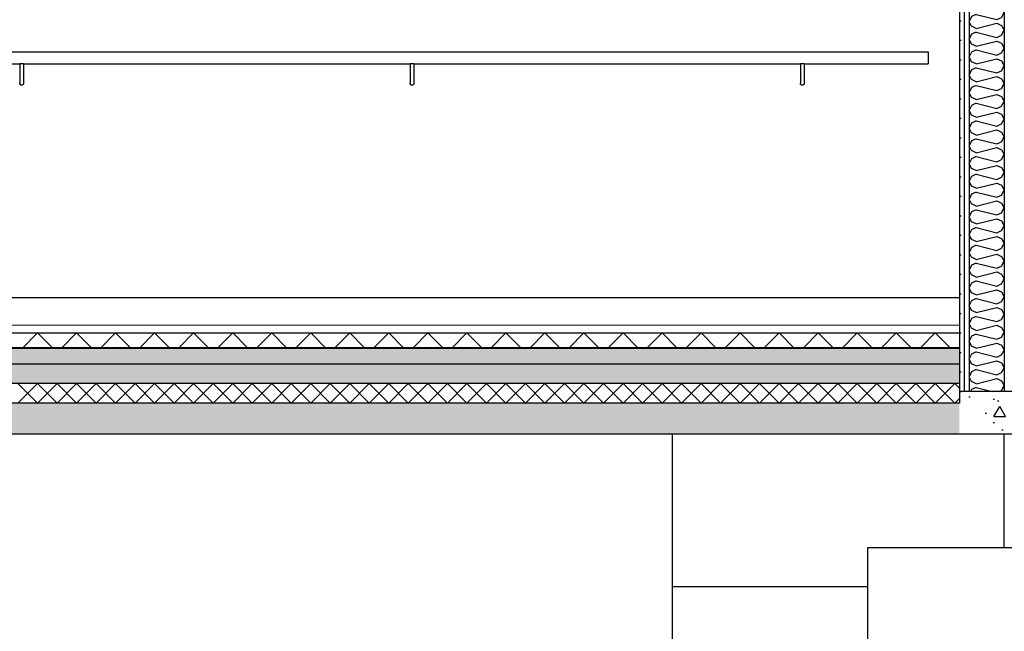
# Model space of a CAD drawing. Header units: millimetres. Extents: x -82116 to -57126, y -2070 to 13065.
# Tile 26 of 74: x -71346 to -68823, y 3035 to 4603. Entities that reach past the tile are written whole.
import ezdxf

# ---------------------------------------------------------------- set-up
doc = ezdxf.new("R2010")
doc.units = ezdxf.units.MM
doc.header["$LTSCALE"] = 0.5
doc.header["$MEASUREMENT"] = 0
doc.linetypes.add('PLINE', pattern=[0])
for name, color, linetype in [('216- Direkte fundamentering', 7, 'Continuous'), ('242- Ikke-bærende innervegger', 7, 'Continuous'), ('242- Ikke-bærende innervegger (Skravur)', 7, 'Continuous'), ('252- Gulv på grunn_ bunnplate', 7, 'Continuous'), ('252- Gulv på grunn_ bunnplate (Skravur)', 7, 'Continuous'), ('253- Oppforet gulv_ påstøp (Skravur)(Nye konstruksjoner)', 7, 'Continuous'), ('253- Oppforet gulv_ påstøp(Nye konstruksjoner)', 7, 'Continuous'), ('27-- Fast inventar(Nye konstruksjoner)', 7, 'Continuous'), ('287- Andre rekkverk_ håndlister og fendere(Nye konstruksjoner)', 7, 'Continuous')]:
    doc.layers.add(name, color=color, linetype=linetype)
doc.layers.add('255- Gulvoverflate(Nye konstruksjoner)', color=7, linetype='Continuous', lineweight=0)
pattern_1 = [(0, (0, 0), (0, 311.7692), [30, -150]), (0, (90, 155.9), (0, 311.7692), [30, -150]), (60, (0, 0), (-270, 155.8846), [30, -150]), (60, (180, 0), (-270, 155.8846), [30, -150]), (120, (30, 0), (270, 155.8846), [30, -150]), (120, (210, 0), (270, 155.8846), [30, -150]), (0, (0, 30), (0, 60.000002), [0, -60, 0, -90.000004]), (45, (30, 30), (-42.42641, 42.42641), [0, -45, 0, -75.000003])]
pattern_2 = [(270, (0, 0), (86.60254, 0), [0, -50]), (270, (43.3, -25), (86.60254, 0), [0, -50])]

# ---------------------------------------------------------------- blocks, each defined once
blk = doc.blocks.new('*X9')
at = {"layer": '252- Gulv på grunn_ bunnplate (Skravur)', "linetype": 'PLINE'}
for p, q in [((-71350, 3620), (-71300, 3670)), ((-71300, 3620), (-71350, 3670)), ((-71300, 3620), (-71250, 3670)), ((-71250, 3620), (-71300, 3670)), ((-71250, 3620), (-71200, 3670)), ((-71200, 3620), (-71250, 3670)), ((-71200, 3620), (-71150, 3670)), ((-71150, 3620), (-71200, 3670)), ((-71150, 3620), (-71100, 3670)), ((-71100, 3620), (-71150, 3670)), ((-71100, 3620), (-71050, 3670)), ((-71050, 3620), (-71100, 3670)), ((-71050, 3620), (-71000, 3670)), ((-71000, 3620), (-71050, 3670)), ((-71000, 3620), (-70950, 3670)), ((-70950, 3620), (-71000, 3670)), ((-70950, 3620), (-70900, 3670)), ((-70900, 3620), (-70950, 3670)), ((-70900, 3620), (-70850, 3670)), ((-70850, 3620), (-70900, 3670)), ((-70850, 3620), (-70800, 3670)), ((-70800, 3620), (-70850, 3670)), ((-70800, 3620), (-70750, 3670)), ((-70750, 3620), (-70800, 3670)), ((-70750, 3620), (-70700, 3670)), ((-70700, 3620), (-70750, 3670)), ((-70700, 3620), (-70650, 3670)), ((-70650, 3620), (-70700, 3670)), ((-70650, 3620), (-70600, 3670)), ((-70600, 3620), (-70650, 3670)), ((-70600, 3620), (-70550, 3670)), ((-70550, 3620), (-70600, 3670)), ((-70550, 3620), (-70500, 3670)), ((-70500, 3620), (-70550, 3670)), ((-70500, 3620), (-70450, 3670)), ((-70450, 3620), (-70500, 3670)), ((-70450, 3620), (-70400, 3670)), ((-70400, 3620), (-70450, 3670)), ((-70400, 3620), (-70350, 3670)), ((-70350, 3620), (-70400, 3670)), ((-70350, 3620), (-70300, 3670)), ((-70300, 3620), (-70350, 3670)), ((-70300, 3620), (-70250, 3670)), ((-70250, 3620), (-70300, 3670)), ((-70250, 3620), (-70200, 3670)), ((-70200, 3620), (-70250, 3670)), ((-70200, 3620), (-70150, 3670)), ((-70150, 3620), (-70200, 3670)), ((-70150, 3620), (-70100, 3670)), ((-70100, 3620), (-70150, 3670)), ((-70100, 3620), (-70050, 3670)), ((-70050, 3620), (-70100, 3670)), ((-70050, 3620), (-70000, 3670)), ((-70000, 3620), (-70050, 3670)), ((-70000, 3620), (-69950, 3670)), ((-69950, 3620), (-70000, 3670)), ((-69950, 3620), (-69900, 3670)), ((-69900, 3620), (-69950, 3670)), ((-69900, 3620), (-69850, 3670)), ((-69850, 3620), (-69900, 3670)), ((-69850, 3620), (-69800, 3670)), ((-69800, 3620), (-69850, 3670)), ((-69800, 3620), (-69750, 3670)), ((-69750, 3620), (-69800, 3670)), ((-69750, 3620), (-69700, 3670)), ((-69700, 3620), (-69750, 3670)), ((-69700, 3620), (-69650, 3670)), ((-69650, 3620), (-69700, 3670)), ((-69650, 3620), (-69600, 3670)), ((-69600, 3620), (-69650, 3670)), ((-69600, 3620), (-69550, 3670)), ((-69550, 3620), (-69600, 3670)), ((-69550, 3620), (-69500, 3670)), ((-69500, 3620), (-69550, 3670)), ((-69500, 3620), (-69450, 3670)), ((-69450, 3620), (-69500, 3670)), ((-69450, 3620), (-69400, 3670)), ((-69400, 3620), (-69450, 3670)), ((-69400, 3620), (-69350, 3670)), ((-69350, 3620), (-69400, 3670)), ((-69350, 3620), (-69300, 3670)), ((-69300, 3620), (-69350, 3670)), ((-69300, 3620), (-69250, 3670)), ((-69250, 3620), (-69300, 3670)), ((-69250, 3620), (-69200, 3670)), ((-69200, 3620), (-69250, 3670)), ((-69200, 3620), (-69150, 3670)), ((-69150, 3620), (-69200, 3670)), ((-69150, 3620), (-69100, 3670)), ((-69100, 3620), (-69150, 3670)), ((-69100, 3620), (-69050, 3670)), ((-69050, 3620), (-69100, 3670)), ((-69050, 3620), (-69000, 3670)), ((-69000, 3620), (-69050, 3670)), ((-69000, 3620), (-68950, 3670)), ((-68950, 3620), (-69000, 3670)), ((-68938.2, 3658.2), (-68950, 3670)), ((-68950, 3620), (-68938.2, 3631.8))]:
    blk.add_line(p, q, dxfattribs=at)
blk = doc.blocks.new('*X35')
at = {"layer": '253- Oppforet gulv_ påstøp (Skravur)(Nye konstruksjoner)', "linetype": 'PLINE'}
for p, q in [((-71338, 3762), (-71300, 3800)), ((-71262, 3762), (-71300, 3800)), ((-71238, 3762), (-71200, 3800)), ((-71162, 3762), (-71200, 3800)), ((-71138, 3762), (-71100, 3800)), ((-71062, 3762), (-71100, 3800)), ((-71038, 3762), (-71000, 3800)), ((-70962, 3762), (-71000, 3800)), ((-70938, 3762), (-70900, 3800)), ((-70862, 3762), (-70900, 3800)), ((-70838, 3762), (-70800, 3800)), ((-70762, 3762), (-70800, 3800)), ((-70738, 3762), (-70700, 3800)), ((-70662, 3762), (-70700, 3800)), ((-70638, 3762), (-70600, 3800)), ((-70562, 3762), (-70600, 3800)), ((-70538, 3762), (-70500, 3800)), ((-70462, 3762), (-70500, 3800)), ((-70438, 3762), (-70400, 3800)), ((-70362, 3762), (-70400, 3800)), ((-70338, 3762), (-70300, 3800)), ((-70262, 3762), (-70300, 3800)), ((-70238, 3762), (-70200, 3800)), ((-70162, 3762), (-70200, 3800)), ((-70138, 3762), (-70100, 3800)), ((-70062, 3762), (-70100, 3800)), ((-70038, 3762), (-70000, 3800)), ((-69962, 3762), (-70000, 3800)), ((-69938, 3762), (-69900, 3800)), ((-69862, 3762), (-69900, 3800)), ((-69838, 3762), (-69800, 3800)), ((-69762, 3762), (-69800, 3800)), ((-69738, 3762), (-69700, 3800)), ((-69662, 3762), (-69700, 3800)), ((-69638, 3762), (-69600, 3800)), ((-69562, 3762), (-69600, 3800)), ((-69538, 3762), (-69500, 3800)), ((-69462, 3762), (-69500, 3800)), ((-69438, 3762), (-69400, 3800)), ((-69362, 3762), (-69400, 3800)), ((-69338, 3762), (-69300, 3800)), ((-69262, 3762), (-69300, 3800)), ((-69238, 3762), (-69200, 3800)), ((-69162, 3762), (-69200, 3800)), ((-69138, 3762), (-69100, 3800)), ((-69062, 3762), (-69100, 3800)), ((-69038, 3762), (-69000, 3800)), ((-68962, 3762), (-69000, 3800))]:
    blk.add_line(p, q, dxfattribs=at)
blk = doc.blocks.new('*X36')
at = {"layer": '242- Ikke-bærende innervegger (Skravur)', "linetype": 'PLINE'}
for p, q in [((-68907.3, 6067.6), (-68913.2, 6055.1)), ((-68907.3, 6042.7), (-68913.2, 6055.1)), ((-68901.9, 6070), (-68907.3, 6067.6)), ((-68882.6, 6070), (-68842.3, 6059.9)), ((-68842.3, 6059.9), (-68830.1, 6065.5)), ((-68830.1, 6065.5), (-68827.6, 6070)), ((-68895.1, 6037.2), (-68907.3, 6042.7)), ((-68895.1, 6037.2), (-68842.3, 6050.4)), ((-68842.3, 6050.4), (-68830.1, 6044.8)), ((-68830.1, 6044.8), (-68823.2, 6032.4)), ((-68830.1, 6019.9), (-68823.2, 6032.4)), ((-68907.3, 6022), (-68913.2, 6009.6)), ((-68907.3, 5997.2), (-68913.2, 6009.6)), ((-68895.1, 6027.6), (-68907.3, 6022)), ((-68895.1, 6027.6), (-68842.3, 6014.4)), ((-68895.1, 5991.6), (-68842.3, 6004.8)), ((-68842.3, 6014.4), (-68830.1, 6019.9)), ((-68842.3, 6004.8), (-68830.1, 5999.3)), ((-68895.1, 5991.6), (-68907.3, 5997.2)), ((-68895.1, 5982.1), (-68907.3, 5976.5)), ((-68895.1, 5982.1), (-68842.3, 5968.9)), ((-68830.1, 5999.3), (-68823.2, 5986.9)), ((-68830.1, 5974.4), (-68823.2, 5986.9)), ((-68907.3, 5976.5), (-68913.2, 5964.1)), ((-68907.3, 5951.7), (-68913.2, 5964.1)), ((-68895.1, 5946.1), (-68842.3, 5959.3)), ((-68842.3, 5968.9), (-68830.1, 5974.4)), ((-68842.3, 5959.3), (-68830.1, 5953.8)), ((-68830.1, 5953.8), (-68823.2, 5941.3)), ((-68907.3, 5931), (-68913.2, 5918.6)), ((-68895.1, 5946.1), (-68907.3, 5951.7)), ((-68895.1, 5936.5), (-68907.3, 5931)), ((-68895.1, 5936.5), (-68842.3, 5923.3)), ((-68842.3, 5923.3), (-68830.1, 5928.9)), ((-68830.1, 5928.9), (-68823.2, 5941.3)), ((-68907.3, 5906.1), (-68913.2, 5918.6)), ((-68895.1, 5900.6), (-68907.3, 5906.1)), ((-68895.1, 5900.6), (-68842.3, 5913.8)), ((-68842.3, 5913.8), (-68830.1, 5908.2)), ((-68830.1, 5908.2), (-68823.2, 5895.8)), ((-68907.3, 5885.5), (-68913.2, 5873)), ((-68895.1, 5891), (-68907.3, 5885.5)), ((-68895.1, 5891), (-68842.3, 5877.8)), ((-68842.3, 5877.8), (-68830.1, 5883.4)), ((-68830.1, 5883.4), (-68823.2, 5895.8)), ((-68907.3, 5860.6), (-68913.2, 5873)), ((-68895.1, 5855.1), (-68907.3, 5860.6)), ((-68895.1, 5855.1), (-68842.3, 5868.3)), ((-68842.3, 5868.3), (-68830.1, 5862.7)), ((-68830.1, 5862.7), (-68823.2, 5850.3)), ((-68907.3, 5839.9), (-68913.2, 5827.5)), ((-68907.3, 5815.1), (-68913.2, 5827.5)), ((-68895.1, 5845.5), (-68907.3, 5839.9)), ((-68895.1, 5845.5), (-68842.3, 5832.3)), ((-68842.3, 5832.3), (-68830.1, 5837.8)), ((-68830.1, 5837.8), (-68823.2, 5850.3)), ((-68895.1, 5809.5), (-68907.3, 5815.1)), ((-68895.1, 5809.5), (-68842.3, 5822.7)), ((-68842.3, 5822.7), (-68830.1, 5817.2)), ((-68830.1, 5817.2), (-68823.2, 5804.7)), ((-68830.1, 5792.3), (-68823.2, 5804.7)), ((-68907.3, 5794.4), (-68913.2, 5782)), ((-68907.3, 5769.5), (-68913.2, 5782)), ((-68895.1, 5800), (-68907.3, 5794.4)), ((-68895.1, 5800), (-68842.3, 5786.8)), ((-68895.1, 5764), (-68842.3, 5777.2)), ((-68842.3, 5786.8), (-68830.1, 5792.3)), ((-68842.3, 5777.2), (-68830.1, 5771.6)), ((-68895.1, 5764), (-68907.3, 5769.5)), ((-68895.1, 5754.4), (-68907.3, 5748.9)), ((-68895.1, 5754.4), (-68842.3, 5741.2)), ((-68830.1, 5771.6), (-68823.2, 5759.2)), ((-68830.1, 5746.8), (-68823.2, 5759.2)), ((-68907.3, 5748.9), (-68913.2, 5736.5)), ((-68907.3, 5724), (-68913.2, 5736.5)), ((-68895.1, 5718.5), (-68842.3, 5731.7)), ((-68842.3, 5741.2), (-68830.1, 5746.8)), ((-68842.3, 5731.7), (-68830.1, 5726.1)), ((-68830.1, 5726.1), (-68823.2, 5713.7)), ((-68907.3, 5703.4), (-68913.2, 5690.9)), ((-68895.1, 5718.5), (-68907.3, 5724)), ((-68895.1, 5708.9), (-68907.3, 5703.4)), ((-68895.1, 5708.9), (-68842.3, 5695.7)), ((-68842.3, 5695.7), (-68830.1, 5701.3)), ((-68830.1, 5701.3), (-68823.2, 5713.7)), ((-68907.3, 5678.5), (-68913.2, 5690.9)), ((-68895.1, 5672.9), (-68907.3, 5678.5)), ((-68895.1, 5672.9), (-68842.3, 5686.1)), ((-68842.3, 5686.1), (-68830.1, 5680.6)), ((-68830.1, 5680.6), (-68823.2, 5668.2)), ((-68907.3, 5657.8), (-68913.2, 5645.4)), ((-68895.1, 5663.4), (-68907.3, 5657.8)), ((-68895.1, 5663.4), (-68842.3, 5650.2)), ((-68842.3, 5650.2), (-68830.1, 5655.7)), ((-68830.1, 5655.7), (-68823.2, 5668.2)), ((-68907.3, 5633), (-68913.2, 5645.4)), ((-68895.1, 5627.4), (-68907.3, 5633)), ((-68895.1, 5627.4), (-68842.3, 5640.6)), ((-68842.3, 5640.6), (-68830.1, 5635.1)), ((-68830.1, 5635.1), (-68823.2, 5622.6)), ((-68907.3, 5612.3), (-68913.2, 5599.9)), ((-68895.1, 5617.8), (-68907.3, 5612.3)), ((-68895.1, 5617.8), (-68842.3, 5604.7)), ((-68842.3, 5604.7), (-68830.1, 5610.2)), ((-68830.1, 5610.2), (-68823.2, 5622.6)), ((-68907.3, 5587.4), (-68913.2, 5599.9)), ((-68895.1, 5581.9), (-68907.3, 5587.4)), ((-68895.1, 5581.9), (-68842.3, 5595.1)), ((-68842.3, 5595.1), (-68830.1, 5589.5)), ((-68830.1, 5589.5), (-68823.2, 5577.1)), ((-68830.1, 5564.7), (-68823.2, 5577.1)), ((-68907.3, 5566.8), (-68913.2, 5554.3)), ((-68907.3, 5541.9), (-68913.2, 5554.3)), ((-68895.1, 5572.3), (-68907.3, 5566.8)), ((-68895.1, 5572.3), (-68842.3, 5559.1)), ((-68895.1, 5536.4), (-68842.3, 5549.6)), ((-68842.3, 5559.1), (-68830.1, 5564.7)), ((-68842.3, 5549.6), (-68830.1, 5544)), ((-68895.1, 5536.4), (-68907.3, 5541.9)), ((-68895.1, 5526.8), (-68907.3, 5521.2)), ((-68895.1, 5526.8), (-68842.3, 5513.6)), ((-68830.1, 5544), (-68823.2, 5531.6)), ((-68830.1, 5519.1), (-68823.2, 5531.6)), ((-68907.3, 5521.2), (-68913.2, 5508.8)), ((-68907.3, 5496.4), (-68913.2, 5508.8)), ((-68895.1, 5490.8), (-68842.3, 5504)), ((-68842.3, 5513.6), (-68830.1, 5519.1)), ((-68842.3, 5504), (-68830.1, 5498.5)), ((-68907.3, 5475.7), (-68913.2, 5463.3)), ((-68895.1, 5490.8), (-68907.3, 5496.4)), ((-68895.1, 5481.3), (-68907.3, 5475.7)), ((-68895.1, 5481.3), (-68842.3, 5468.1)), ((-68830.1, 5498.5), (-68823.2, 5486)), ((-68830.1, 5473.6), (-68823.2, 5486)), ((-68907.3, 5450.9), (-68913.2, 5463.3)), ((-68895.1, 5445.3), (-68907.3, 5450.9)), ((-68895.1, 5445.3), (-68842.3, 5458.5)), ((-68842.3, 5468.1), (-68830.1, 5473.6)), ((-68842.3, 5458.5), (-68830.1, 5453)), ((-68830.1, 5453), (-68823.2, 5440.5)), ((-68907.3, 5430.2), (-68913.2, 5417.8)), ((-68895.1, 5435.7), (-68907.3, 5430.2)), ((-68895.1, 5435.7), (-68842.3, 5422.5)), ((-68842.3, 5422.5), (-68830.1, 5428.1)), ((-68830.1, 5428.1), (-68823.2, 5440.5)), ((-68907.3, 5405.3), (-68913.2, 5417.8)), ((-68895.1, 5399.8), (-68907.3, 5405.3)), ((-68895.1, 5399.8), (-68842.3, 5413)), ((-68842.3, 5413), (-68830.1, 5407.4)), ((-68830.1, 5407.4), (-68823.2, 5395)), ((-68907.3, 5384.7), (-68913.2, 5372.2)), ((-68895.1, 5390.2), (-68907.3, 5384.7)), ((-68895.1, 5390.2), (-68842.3, 5377)), ((-68842.3, 5377), (-68830.1, 5382.6)), ((-68830.1, 5382.6), (-68823.2, 5395)), ((-68907.3, 5359.8), (-68913.2, 5372.2)), ((-68895.1, 5354.3), (-68907.3, 5359.8)), ((-68895.1, 5354.3), (-68842.3, 5367.4)), ((-68842.3, 5367.4), (-68830.1, 5361.9)), ((-68830.1, 5361.9), (-68823.2, 5349.5)), ((-68830.1, 5337), (-68823.2, 5349.5)), ((-68907.3, 5339.1), (-68913.2, 5326.7)), ((-68907.3, 5314.3), (-68913.2, 5326.7)), ((-68895.1, 5344.7), (-68907.3, 5339.1)), ((-68895.1, 5344.7), (-68842.3, 5331.5)), ((-68842.3, 5331.5), (-68830.1, 5337)), ((-68895.1, 5308.7), (-68907.3, 5314.3)), ((-68895.1, 5299.2), (-68907.3, 5293.6)), ((-68895.1, 5308.7), (-68842.3, 5321.9)), ((-68895.1, 5299.2), (-68842.3, 5286)), ((-68842.3, 5321.9), (-68830.1, 5316.4)), ((-68830.1, 5316.4), (-68823.2, 5303.9)), ((-68830.1, 5291.5), (-68823.2, 5303.9)), ((-68907.3, 5293.6), (-68913.2, 5281.2)), ((-68907.3, 5268.7), (-68913.2, 5281.2)), ((-68895.1, 5263.2), (-68842.3, 5276.4)), ((-68842.3, 5286), (-68830.1, 5291.5)), ((-68842.3, 5276.4), (-68830.1, 5270.8)), ((-68907.3, 5248.1), (-68913.2, 5235.6)), ((-68895.1, 5263.2), (-68907.3, 5268.7)), ((-68895.1, 5253.6), (-68907.3, 5248.1)), ((-68895.1, 5253.6), (-68842.3, 5240.4)), ((-68830.1, 5270.8), (-68823.2, 5258.4)), ((-68830.1, 5246), (-68823.2, 5258.4)), ((-68907.3, 5223.2), (-68913.2, 5235.6)), ((-68895.1, 5217.7), (-68907.3, 5223.2)), ((-68895.1, 5217.7), (-68842.3, 5230.9)), ((-68842.3, 5240.4), (-68830.1, 5246)), ((-68842.3, 5230.9), (-68830.1, 5225.3)), ((-68830.1, 5225.3), (-68823.2, 5212.9)), ((-68907.3, 5202.6), (-68913.2, 5190.1)), ((-68895.1, 5208.1), (-68907.3, 5202.6)), ((-68895.1, 5208.1), (-68842.3, 5194.9)), ((-68842.3, 5194.9), (-68830.1, 5200.5)), ((-68830.1, 5200.5), (-68823.2, 5212.9)), ((-68907.3, 5177.7), (-68913.2, 5190.1)), ((-68895.1, 5172.1), (-68907.3, 5177.7)), ((-68895.1, 5172.1), (-68842.3, 5185.3)), ((-68842.3, 5185.3), (-68830.1, 5179.8)), ((-68830.1, 5179.8), (-68823.2, 5167.4)), ((-68907.3, 5157), (-68913.2, 5144.6)), ((-68895.1, 5162.6), (-68907.3, 5157)), ((-68895.1, 5162.6), (-68842.3, 5149.4)), ((-68842.3, 5149.4), (-68830.1, 5154.9)), ((-68830.1, 5154.9), (-68823.2, 5167.4)), ((-68907.3, 5132.2), (-68913.2, 5144.6)), ((-68895.1, 5126.6), (-68907.3, 5132.2)), ((-68895.1, 5126.6), (-68842.3, 5139.8)), ((-68842.3, 5139.8), (-68830.1, 5134.3)), ((-68830.1, 5134.3), (-68823.2, 5121.8)), ((-68830.1, 5109.4), (-68823.2, 5121.8)), ((-68907.3, 5111.5), (-68913.2, 5099.1)), ((-68907.3, 5086.6), (-68913.2, 5099.1)), ((-68895.1, 5117), (-68907.3, 5111.5)), ((-68895.1, 5117), (-68842.3, 5103.8)), ((-68842.3, 5103.8), (-68830.1, 5109.4)), ((-68895.1, 5081.1), (-68907.3, 5086.6)), ((-68895.1, 5071.5), (-68907.3, 5066)), ((-68895.1, 5081.1), (-68842.3, 5094.3)), ((-68895.1, 5071.5), (-68842.3, 5058.3)), ((-68842.3, 5094.3), (-68830.1, 5088.7)), ((-68830.1, 5088.7), (-68823.2, 5076.3)), ((-68830.1, 5063.9), (-68823.2, 5076.3)), ((-68907.3, 5066), (-68913.2, 5053.5)), ((-68907.3, 5041.1), (-68913.2, 5053.5)), ((-68895.1, 5035.6), (-68842.3, 5048.8)), ((-68842.3, 5058.3), (-68830.1, 5063.9)), ((-68842.3, 5048.8), (-68830.1, 5043.2)), ((-68907.3, 5020.4), (-68913.2, 5008)), ((-68895.1, 5035.6), (-68907.3, 5041.1)), ((-68895.1, 5026), (-68907.3, 5020.4)), ((-68895.1, 5026), (-68842.3, 5012.8)), ((-68830.1, 5043.2), (-68823.2, 5030.8)), ((-68830.1, 5018.3), (-68823.2, 5030.8)), ((-68907.3, 4995.6), (-68913.2, 5008)), ((-68895.1, 4990), (-68907.3, 4995.6)), ((-68895.1, 4990), (-68842.3, 5003.2)), ((-68842.3, 5012.8), (-68830.1, 5018.3)), ((-68842.3, 5003.2), (-68830.1, 4997.7)), ((-68830.1, 4997.7), (-68823.2, 4985.2)), ((-68907.3, 4974.9), (-68913.2, 4962.5)), ((-68895.1, 4980.5), (-68907.3, 4974.9)), ((-68895.1, 4980.5), (-68842.3, 4967.3)), ((-68842.3, 4967.3), (-68830.1, 4972.8)), ((-68830.1, 4972.8), (-68823.2, 4985.2)), ((-68907.3, 4950.1), (-68913.2, 4962.5)), ((-68895.1, 4944.5), (-68907.3, 4950.1)), ((-68895.1, 4944.5), (-68842.3, 4957.7)), ((-68842.3, 4957.7), (-68830.1, 4952.2)), ((-68830.1, 4952.2), (-68823.2, 4939.7)), ((-68907.3, 4929.4), (-68913.2, 4917)), ((-68895.1, 4934.9), (-68907.3, 4929.4)), ((-68895.1, 4934.9), (-68842.3, 4921.7)), ((-68842.3, 4921.7), (-68830.1, 4927.3)), ((-68830.1, 4927.3), (-68823.2, 4939.7)), ((-68907.3, 4904.5), (-68913.2, 4917)), ((-68895.1, 4899), (-68907.3, 4904.5)), ((-68895.1, 4899), (-68842.3, 4912.2)), ((-68842.3, 4912.2), (-68830.1, 4906.6)), ((-68830.1, 4906.6), (-68823.2, 4894.2)), ((-68830.1, 4881.8), (-68823.2, 4894.2)), ((-68907.3, 4883.9), (-68913.2, 4871.4)), ((-68907.3, 4859), (-68913.2, 4871.4)), ((-68895.1, 4889.4), (-68907.3, 4883.9)), ((-68895.1, 4889.4), (-68842.3, 4876.2)), ((-68842.3, 4876.2), (-68830.1, 4881.8)), ((-68895.1, 4853.4), (-68907.3, 4859)), ((-68895.1, 4843.9), (-68907.3, 4838.3)), ((-68895.1, 4853.4), (-68842.3, 4866.6)), ((-68895.1, 4843.9), (-68842.3, 4830.7)), ((-68842.3, 4866.6), (-68830.1, 4861.1)), ((-68830.1, 4861.1), (-68823.2, 4848.7)), ((-68830.1, 4836.2), (-68823.2, 4848.7)), ((-68907.3, 4838.3), (-68913.2, 4825.9)), ((-68907.3, 4813.5), (-68913.2, 4825.9)), ((-68895.1, 4807.9), (-68842.3, 4821.1)), ((-68842.3, 4830.7), (-68830.1, 4836.2)), ((-68842.3, 4821.1), (-68830.1, 4815.6)), ((-68907.3, 4792.8), (-68913.2, 4780.4)), ((-68895.1, 4807.9), (-68907.3, 4813.5)), ((-68895.1, 4798.4), (-68907.3, 4792.8)), ((-68895.1, 4798.4), (-68842.3, 4785.2)), ((-68830.1, 4815.6), (-68823.2, 4803.1)), ((-68830.1, 4790.7), (-68823.2, 4803.1)), ((-68907.3, 4767.9), (-68913.2, 4780.4)), ((-68895.1, 4762.4), (-68907.3, 4767.9)), ((-68895.1, 4762.4), (-68842.3, 4775.6)), ((-68842.3, 4785.2), (-68830.1, 4790.7)), ((-68842.3, 4775.6), (-68830.1, 4770)), ((-68830.1, 4770), (-68823.2, 4757.6)), ((-68907.3, 4747.3), (-68913.2, 4734.8)), ((-68895.1, 4752.8), (-68907.3, 4747.3)), ((-68895.1, 4752.8), (-68842.3, 4739.6)), ((-68842.3, 4739.6), (-68830.1, 4745.2)), ((-68830.1, 4745.2), (-68823.2, 4757.6)), ((-68907.3, 4722.4), (-68913.2, 4734.8)), ((-68895.1, 4716.9), (-68907.3, 4722.4)), ((-68895.1, 4716.9), (-68842.3, 4730.1)), ((-68842.3, 4730.1), (-68830.1, 4724.5)), ((-68830.1, 4724.5), (-68823.2, 4712.1)), ((-68907.3, 4701.8), (-68913.2, 4689.3)), ((-68895.1, 4707.3), (-68907.3, 4701.8)), ((-68895.1, 4707.3), (-68842.3, 4694.1)), ((-68842.3, 4694.1), (-68830.1, 4699.7)), ((-68830.1, 4699.7), (-68823.2, 4712.1)), ((-68907.3, 4676.9), (-68913.2, 4689.3)), ((-68895.1, 4671.3), (-68907.3, 4676.9)), ((-68895.1, 4671.3), (-68842.3, 4684.5)), ((-68842.3, 4684.5), (-68830.1, 4679)), ((-68830.1, 4679), (-68823.2, 4666.6)), ((-68907.3, 4656.2), (-68913.2, 4643.8)), ((-68907.3, 4631.4), (-68913.2, 4643.8)), ((-68895.1, 4661.8), (-68907.3, 4656.2)), ((-68895.1, 4661.8), (-68842.3, 4648.6)), ((-68842.3, 4648.6), (-68830.1, 4654.1)), ((-68830.1, 4654.1), (-68823.2, 4666.6)), ((-68895.1, 4625.8), (-68907.3, 4631.4)), ((-68895.1, 4616.2), (-68907.3, 4610.7)), ((-68895.1, 4625.8), (-68842.3, 4639)), ((-68895.1, 4616.2), (-68842.3, 4603)), ((-68842.3, 4639), (-68830.1, 4633.5)), ((-68830.1, 4633.5), (-68823.2, 4621)), ((-68830.1, 4608.6), (-68823.2, 4621)), ((-68907.3, 4610.7), (-68913.2, 4598.3)), ((-68907.3, 4585.8), (-68913.2, 4598.3)), ((-68895.1, 4580.3), (-68842.3, 4593.5)), ((-68842.3, 4603), (-68830.1, 4608.6)), ((-68842.3, 4593.5), (-68830.1, 4587.9)), ((-68895.1, 4580.3), (-68907.3, 4585.8)), ((-68895.1, 4570.7), (-68907.3, 4565.2)), ((-68895.1, 4570.7), (-68842.3, 4557.5)), ((-68830.1, 4587.9), (-68823.2, 4575.5)), ((-68830.1, 4563.1), (-68823.2, 4575.5)), ((-68907.3, 4565.2), (-68913.2, 4552.7)), ((-68907.3, 4540.3), (-68913.2, 4552.7)), ((-68895.1, 4534.8), (-68842.3, 4548)), ((-68842.3, 4557.5), (-68830.1, 4563.1)), ((-68842.3, 4548), (-68830.1, 4542.4)), ((-68830.1, 4542.4), (-68823.2, 4530)), ((-68907.3, 4519.6), (-68913.2, 4507.2)), ((-68895.1, 4534.8), (-68907.3, 4540.3)), ((-68895.1, 4525.2), (-68907.3, 4519.6)), ((-68895.1, 4525.2), (-68842.3, 4512)), ((-68842.3, 4512), (-68830.1, 4517.5)), ((-68830.1, 4517.5), (-68823.2, 4530)), ((-68907.3, 4494.8), (-68913.2, 4507.2)), ((-68895.1, 4489.2), (-68907.3, 4494.8)), ((-68895.1, 4489.2), (-68842.3, 4502.4)), ((-68842.3, 4502.4), (-68830.1, 4496.9)), ((-68830.1, 4496.9), (-68823.2, 4484.4)), ((-68907.3, 4474.1), (-68913.2, 4461.7)), ((-68895.1, 4479.7), (-68907.3, 4474.1)), ((-68895.1, 4479.7), (-68842.3, 4466.5)), ((-68842.3, 4466.5), (-68830.1, 4472)), ((-68830.1, 4472), (-68823.2, 4484.4)), ((-68907.3, 4449.3), (-68913.2, 4461.7)), ((-68895.1, 4443.7), (-68907.3, 4449.3)), ((-68895.1, 4443.7), (-68842.3, 4456.9)), ((-68842.3, 4456.9), (-68830.1, 4451.4)), ((-68830.1, 4451.4), (-68823.2, 4438.9)), ((-68907.3, 4428.6), (-68913.2, 4416.2)), ((-68907.3, 4403.7), (-68913.2, 4416.2)), ((-68895.1, 4434.1), (-68907.3, 4428.6)), ((-68895.1, 4434.1), (-68842.3, 4420.9)), ((-68842.3, 4420.9), (-68830.1, 4426.5)), ((-68830.1, 4426.5), (-68823.2, 4438.9)), ((-68895.1, 4398.2), (-68907.3, 4403.7)), ((-68895.1, 4398.2), (-68842.3, 4411.4)), ((-68842.3, 4411.4), (-68830.1, 4405.8)), ((-68830.1, 4405.8), (-68823.2, 4393.4)), ((-68830.1, 4381), (-68823.2, 4393.4)), ((-68907.3, 4383.1), (-68913.2, 4370.6)), ((-68907.3, 4358.2), (-68913.2, 4370.6)), ((-68895.1, 4388.6), (-68907.3, 4383.1)), ((-68895.1, 4388.6), (-68842.3, 4375.4)), ((-68895.1, 4352.6), (-68842.3, 4365.8)), ((-68842.3, 4375.4), (-68830.1, 4381)), ((-68842.3, 4365.8), (-68830.1, 4360.3)), ((-68895.1, 4352.6), (-68907.3, 4358.2)), ((-68895.1, 4343.1), (-68907.3, 4337.5)), ((-68895.1, 4343.1), (-68842.3, 4329.9)), ((-68830.1, 4360.3), (-68823.2, 4347.9)), ((-68830.1, 4335.4), (-68823.2, 4347.9)), ((-68907.3, 4337.5), (-68913.2, 4325.1)), ((-68907.3, 4312.7), (-68913.2, 4325.1)), ((-68895.1, 4307.1), (-68842.3, 4320.3)), ((-68842.3, 4329.9), (-68830.1, 4335.4)), ((-68842.3, 4320.3), (-68830.1, 4314.8)), ((-68830.1, 4314.8), (-68823.2, 4302.3)), ((-68907.3, 4292), (-68913.2, 4279.6)), ((-68895.1, 4307.1), (-68907.3, 4312.7)), ((-68895.1, 4297.6), (-68907.3, 4292)), ((-68895.1, 4297.6), (-68842.3, 4284.4)), ((-68842.3, 4284.4), (-68830.1, 4289.9)), ((-68830.1, 4289.9), (-68823.2, 4302.3)), ((-68907.3, 4267.1), (-68913.2, 4279.6)), ((-68895.1, 4261.6), (-68907.3, 4267.1)), ((-68895.1, 4261.6), (-68842.3, 4274.8)), ((-68842.3, 4274.8), (-68830.1, 4269.2)), ((-68830.1, 4269.2), (-68823.2, 4256.8)), ((-68907.3, 4246.5), (-68913.2, 4234)), ((-68895.1, 4252), (-68907.3, 4246.5)), ((-68895.1, 4252), (-68842.3, 4238.8)), ((-68842.3, 4238.8), (-68830.1, 4244.4)), ((-68830.1, 4244.4), (-68823.2, 4256.8)), ((-68907.3, 4221.6), (-68913.2, 4234)), ((-68895.1, 4216.1), (-68907.3, 4221.6)), ((-68895.1, 4216.1), (-68842.3, 4229.3)), ((-68842.3, 4229.3), (-68830.1, 4223.7)), ((-68830.1, 4223.7), (-68823.2, 4211.3)), ((-68907.3, 4201), (-68913.2, 4188.5)), ((-68907.3, 4176.1), (-68913.2, 4188.5)), ((-68895.1, 4206.5), (-68907.3, 4201)), ((-68895.1, 4206.5), (-68842.3, 4193.3)), ((-68842.3, 4193.3), (-68830.1, 4198.9)), ((-68830.1, 4198.9), (-68823.2, 4211.3)), ((-68895.1, 4170.5), (-68907.3, 4176.1)), ((-68895.1, 4170.5), (-68842.3, 4183.7)), ((-68842.3, 4183.7), (-68830.1, 4178.2)), ((-68830.1, 4178.2), (-68823.2, 4165.8)), ((-68830.1, 4153.3), (-68823.2, 4165.8)), ((-68907.3, 4155.4), (-68913.2, 4143)), ((-68907.3, 4130.6), (-68913.2, 4143)), ((-68895.1, 4161), (-68907.3, 4155.4)), ((-68895.1, 4161), (-68842.3, 4147.8)), ((-68895.1, 4125), (-68842.3, 4138.2)), ((-68842.3, 4147.8), (-68830.1, 4153.3)), ((-68842.3, 4138.2), (-68830.1, 4132.7)), ((-68895.1, 4125), (-68907.3, 4130.6)), ((-68895.1, 4115.4), (-68907.3, 4109.9)), ((-68895.1, 4115.4), (-68842.3, 4102.2)), ((-68830.1, 4132.7), (-68823.2, 4120.2)), ((-68830.1, 4107.8), (-68823.2, 4120.2)), ((-68907.3, 4109.9), (-68913.2, 4097.5)), ((-68907.3, 4085), (-68913.2, 4097.5)), ((-68895.1, 4079.5), (-68842.3, 4092.7)), ((-68842.3, 4102.2), (-68830.1, 4107.8)), ((-68842.3, 4092.7), (-68830.1, 4087.1)), ((-68830.1, 4087.1), (-68823.2, 4074.7)), ((-68907.3, 4064.4), (-68913.2, 4051.9)), ((-68895.1, 4079.5), (-68907.3, 4085)), ((-68895.1, 4069.9), (-68907.3, 4064.4)), ((-68895.1, 4069.9), (-68842.3, 4056.7)), ((-68842.3, 4056.7), (-68830.1, 4062.3)), ((-68830.1, 4062.3), (-68823.2, 4074.7)), ((-68907.3, 4039.5), (-68913.2, 4051.9)), ((-68895.1, 4034), (-68907.3, 4039.5)), ((-68895.1, 4034), (-68842.3, 4047.2)), ((-68842.3, 4047.2), (-68830.1, 4041.6)), ((-68830.1, 4041.6), (-68823.2, 4029.2)), ((-68907.3, 4018.8), (-68913.2, 4006.4)), ((-68895.1, 4024.4), (-68907.3, 4018.8)), ((-68895.1, 4024.4), (-68842.3, 4011.2)), ((-68842.3, 4011.2), (-68830.1, 4016.7)), ((-68830.1, 4016.7), (-68823.2, 4029.2)), ((-68907.3, 3994), (-68913.2, 4006.4)), ((-68895.1, 3988.4), (-68907.3, 3994)), ((-68895.1, 3988.4), (-68842.3, 4001.6)), ((-68842.3, 4001.6), (-68830.1, 3996.1)), ((-68830.1, 3996.1), (-68823.2, 3983.6)), ((-68907.3, 3973.3), (-68913.2, 3960.9)), ((-68907.3, 3948.4), (-68913.2, 3960.9)), ((-68895.1, 3978.9), (-68907.3, 3973.3)), ((-68895.1, 3978.9), (-68842.3, 3965.7)), ((-68842.3, 3965.7), (-68830.1, 3971.2)), ((-68830.1, 3971.2), (-68823.2, 3983.6)), ((-68895.1, 3942.9), (-68907.3, 3948.4)), ((-68895.1, 3942.9), (-68842.3, 3956.1)), ((-68842.3, 3956.1), (-68830.1, 3950.6)), ((-68830.1, 3950.6), (-68823.2, 3938.1)), ((-68830.1, 3925.7), (-68823.2, 3938.1)), ((-68907.3, 3927.8), (-68913.2, 3915.4)), ((-68907.3, 3902.9), (-68913.2, 3915.4)), ((-68895.1, 3933.3), (-68907.3, 3927.8)), ((-68895.1, 3933.3), (-68842.3, 3920.1)), ((-68895.1, 3897.4), (-68842.3, 3910.6)), ((-68842.3, 3920.1), (-68830.1, 3925.7)), ((-68842.3, 3910.6), (-68830.1, 3905)), ((-68895.1, 3897.4), (-68907.3, 3902.9)), ((-68895.1, 3887.8), (-68907.3, 3882.3)), ((-68895.1, 3887.8), (-68842.3, 3874.6)), ((-68830.1, 3905), (-68823.2, 3892.6)), ((-68830.1, 3880.2), (-68823.2, 3892.6)), ((-68907.3, 3882.3), (-68913.2, 3869.8)), ((-68907.3, 3857.4), (-68913.2, 3869.8)), ((-68895.1, 3851.8), (-68842.3, 3865)), ((-68842.3, 3874.6), (-68830.1, 3880.2)), ((-68842.3, 3865), (-68830.1, 3859.5)), ((-68830.1, 3859.5), (-68823.2, 3847.1)), ((-68907.3, 3836.7), (-68913.2, 3824.3)), ((-68895.1, 3851.8), (-68907.3, 3857.4)), ((-68895.1, 3842.3), (-68907.3, 3836.7)), ((-68895.1, 3842.3), (-68842.3, 3829.1)), ((-68842.3, 3829.1), (-68830.1, 3834.6)), ((-68830.1, 3834.6), (-68823.2, 3847.1)), ((-68907.3, 3811.9), (-68913.2, 3824.3)), ((-68895.1, 3806.3), (-68907.3, 3811.9)), ((-68895.1, 3806.3), (-68842.3, 3819.5)), ((-68842.3, 3819.5), (-68830.1, 3814)), ((-68830.1, 3814), (-68823.2, 3801.5)), ((-68907.3, 3791.2), (-68913.2, 3778.8)), ((-68895.1, 3796.8), (-68907.3, 3791.2)), ((-68895.1, 3796.8), (-68842.3, 3783.6)), ((-68842.3, 3783.6), (-68830.1, 3789.1)), ((-68830.1, 3789.1), (-68823.2, 3801.5)), ((-68907.3, 3766.3), (-68913.2, 3778.8)), ((-68895.1, 3760.8), (-68907.3, 3766.3)), ((-68895.1, 3760.8), (-68842.3, 3774)), ((-68842.3, 3774), (-68830.1, 3768.4)), ((-68830.1, 3768.4), (-68823.2, 3756)), ((-68907.3, 3745.7), (-68913.2, 3733.2)), ((-68895.1, 3751.2), (-68907.3, 3745.7)), ((-68895.1, 3751.2), (-68842.3, 3738)), ((-68842.3, 3738), (-68830.1, 3743.6)), ((-68830.1, 3743.6), (-68823.2, 3756)), ((-68907.3, 3720.8), (-68913.2, 3733.2)), ((-68895.1, 3715.3), (-68907.3, 3720.8)), ((-68895.1, 3715.3), (-68842.3, 3728.5)), ((-68842.3, 3728.5), (-68830.1, 3722.9)), ((-68830.1, 3722.9), (-68823.2, 3710.5)), ((-68830.1, 3698), (-68823.2, 3710.5)), ((-68907.3, 3700.2), (-68913.2, 3687.7)), ((-68907.3, 3675.3), (-68913.2, 3687.7)), ((-68895.1, 3705.7), (-68907.3, 3700.2)), ((-68895.1, 3705.7), (-68842.3, 3692.5)), ((-68895.1, 3669.7), (-68842.3, 3682.9)), ((-68842.3, 3692.5), (-68830.1, 3698)), ((-68842.3, 3682.9), (-68830.1, 3677.4)), ((-68895.1, 3669.7), (-68907.3, 3675.3)), ((-68895.1, 3660.2), (-68907.3, 3654.6)), ((-68895.1, 3660.2), (-68854.4, 3650)), ((-68830.1, 3677.4), (-68823.2, 3665)), ((-68830.1, 3652.5), (-68823.2, 3665)), ((-68907.3, 3654.6), (-68909.5, 3650)), ((-68835.6, 3650), (-68830.1, 3652.5))]:
    blk.add_line(p, q, dxfattribs=at)

msp = doc.modelspace()

# ---------------------------------------------------------------- hatches: boundary and pattern name
at = {"layer": '242- Ikke-bærende innervegger (Skravur)', "linetype": 'Continuous'}
h = msp.add_hatch(dxfattribs=at)
h.set_pattern_fill('Gips', color=256, style=0, pattern_type=2)
h.set_pattern_definition(pattern_2)
h.paths.add_polyline_path([(-68938.2, 3650), (-68925.7, 3650), (-68925.7, 6070), (-68938.2, 6070)])
h = msp.add_hatch(dxfattribs=at)
h.set_pattern_fill('Gips', color=256, style=0, pattern_type=2)
h.set_pattern_definition(pattern_2)
h.paths.add_polyline_path([(-68913.2, 6070), (-68925.7, 6070), (-68925.7, 3650), (-68913.2, 3650)])
at = {"layer": '252- Gulv på grunn_ bunnplate (Skravur)', "linetype": 'Continuous'}
h = msp.add_hatch(dxfattribs=at)
h.set_pattern_fill('Betong_strukturell', color=256, style=0, pattern_type=2)
h.set_pattern_definition(pattern_1)
h.paths.add_polyline_path([(-77673.2, 3720), (-77673.2, 3670), (-68938.2, 3670), (-68938.2, 3720)])
h = msp.add_hatch(dxfattribs=at)
h.set_pattern_fill('Betong_strukturell', color=256, style=0, pattern_type=2)
h.set_pattern_definition(pattern_1)
h.paths.add_polyline_path([(-68568.2, 3650), (-68938.2, 3650), (-68938.2, 3540), (-68568.2, 3540)])
h = msp.add_hatch(dxfattribs=at)
h.set_pattern_fill('Betong_strukturell', color=256, style=0, pattern_type=2)
h.set_pattern_definition(pattern_1)
h.paths.add_polyline_path([(-77588.2, 3540), (-68938.2, 3540), (-68938.2, 3620), (-77588.2, 3620)])
at = {"layer": '253- Oppforet gulv_ påstøp (Skravur)(Nye konstruksjoner)', "linetype": 'Continuous'}
h = msp.add_hatch(dxfattribs=at)
h.set_pattern_fill('Linjer_200_mm', color=256, style=0, pattern_type=2)
h.set_pattern_definition([(0, (0, 0), (0, 200), [])])
h.paths.add_polyline_path([(-77653.7, 3800), (-68938.2, 3800), (-68938.2, 3820), (-77653.7, 3820)])
msp.add_hatch(color=256, dxfattribs=at).paths.add_polyline_path([(-68938.2, 3762), (-77653.7, 3762), (-77653.7, 3760), (-68938.2, 3760)])
h = msp.add_hatch(dxfattribs=at)
h.set_pattern_fill('Betong_lett', color=256, style=0, pattern_type=2)
h.set_pattern_definition([(0, (0, 0), (0, 389.7114), [24.375, -200.625]), (0, (112.5, 194.86), (0, 389.7114), [24.375, -200.625]), (60, (0, 0), (-337.5, 194.8557), [24.375, -200.625]), (60, (225, 0), (-337.5, 194.8557), [24.375, -200.625]), (120, (24.37, 0), (337.5, 194.8557), [24.375, -200.625]), (120, (249.38, 0), (337.5, 194.8557), [24.375, -200.625]), (0, (0, 37.5), (0, 75), [0, -75, 0, -112.5]), (45, (37.5, 37.5), (-53.03301, 53.03301), [0, -56.25, 0, -93.75])])
h.paths.add_polyline_path([(-77653.7, 3760), (-77653.7, 3720), (-68938.2, 3720), (-68938.2, 3760)])

# ---------------------------------------------------------------- linework, layer by layer
at = {"layer": '216- Direkte fundamentering', "linetype": 'PLINE'}
for p, q in [((-69673.2, 3150), (-69673.2, 3540)), ((-68823.2, 3250), (-68823.2, 3540)), ((-69173.2, 3250), (-68173.2, 3250)), ((-69173.2, 2950), (-69173.2, 3250)), ((-69673.2, 2850), (-69673.2, 3150)), ((-69673.2, 3150), (-69173.2, 3150))]:
    msp.add_line(p, q, dxfattribs=at)
at = {"layer": '242- Ikke-bærende innervegger', "linetype": 'PLINE'}
for p, q in [((-68938.2, 6070), (-68938.2, 3820)), ((-68925.7, 6070), (-68925.7, 3650)), ((-68913.2, 6070), (-68913.2, 3650)), ((-68823.2, 6070), (-68823.2, 3650))]:
    msp.add_line(p, q, dxfattribs=at)
at = {"layer": '242- Ikke-bærende innervegger', "linetype": 'PLINE', "flags": 128}
msp.add_lwpolyline([(-68938.2, 3820), (-68938.2, 3800), (-68938.2, 3762)], dxfattribs=at)
at = {"layer": '252- Gulv på grunn_ bunnplate', "linetype": 'PLINE'}
for p, q in [((-68938.2, 3720), (-77653.7, 3720)), ((-68938.2, 3720), (-68938.2, 3670)), ((-68938.2, 3670), (-77588.2, 3670)), ((-68938.2, 3670), (-68938.2, 3650)), ((-68938.2, 3650), (-68938.2, 3620)), ((-68773.2, 3650), (-68823.2, 3650)), ((-68938.2, 3620), (-77588.2, 3620)), ((-68938.2, 3540), (-77588.2, 3540)), ((-68568.2, 3540), (-68938.2, 3540))]:
    msp.add_line(p, q, dxfattribs=at)
at = {"layer": '252- Gulv på grunn_ bunnplate', "linetype": 'PLINE', "flags": 128}
msp.add_lwpolyline([(-68823.2, 3650), (-68913.2, 3650), (-68925.7, 3650), (-68938.2, 3650)], dxfattribs=at)
at = {"layer": '253- Oppforet gulv_ påstøp(Nye konstruksjoner)', "linetype": 'PLINE'}
for p, q in [((-68938.2, 3762), (-77653.7, 3762)), ((-68938.2, 3760), (-77653.7, 3760))]:
    msp.add_line(p, q, dxfattribs=at)
at = {"layer": '253- Oppforet gulv_ påstøp(Nye konstruksjoner)', "linetype": 'PLINE', "flags": 128}
msp.add_lwpolyline([(-68938.2, 3762), (-68938.2, 3760), (-68938.2, 3720)], dxfattribs=at)
at = {"layer": '255- Gulvoverflate(Nye konstruksjoner)', "linetype": 'PLINE'}
for p, q in [((-68938.2, 3820), (-77605.7, 3820)), ((-68938.2, 3800), (-77653.7, 3800))]:
    msp.add_line(p, q, dxfattribs=at)
at = {"layer": '27-- Fast inventar(Nye konstruksjoner)', "linetype": 'PLINE'}
msp.add_line((-68938.2, 3890), (-77605.7, 3890), dxfattribs=at)
at = {"layer": '287- Andre rekkverk_ håndlister og fendere(Nye konstruksjoner)', "linetype": 'PLINE'}
for p, q in [((-77605.7, 4520), (-69018.2, 4520)), ((-69018.2, 4520), (-69018.2, 4519.8)), ((-69018.2, 4519.8), (-69018.2, 4519.1)), ((-69018.2, 4519.1), (-69018.2, 4518)), ((-69018.2, 4518), (-69018.2, 4516.5)), ((-69018.2, 4516.5), (-69018.2, 4514.6)), ((-69018.2, 4514.6), (-69018.2, 4512.5)), ((-69018.2, 4512.5), (-69018.2, 4510.1)), ((-69018.2, 4510.1), (-69018.2, 4507.6)), ((-69018.2, 4507.6), (-69018.2, 4505)), ((-69018.2, 4505), (-69018.2, 4502.4)), ((-69018.2, 4502.4), (-69018.2, 4499.9)), ((-69018.2, 4499.9), (-69018.2, 4497.5)), ((-69018.2, 4497.5), (-69018.2, 4495.4)), ((-69018.2, 4495.4), (-69018.2, 4493.5)), ((-69018.2, 4493.5), (-69018.2, 4492)), ((-69018.2, 4492), (-69018.2, 4490.9)), ((-69018.2, 4490.9), (-69018.2, 4490.2)), ((-69018.2, 4490.2), (-69018.2, 4490)), ((-72335.7, 4490), (-71345.7, 4490)), ((-71345.6, 4490), (-71345.7, 4490)), ((-71345.7, 4490), (-71345.7, 4470)), ((-71345.7, 4470), (-71345.7, 4464.8)), ((-71345.4, 4490), (-71345.6, 4490)), ((-71345, 4490), (-71345.4, 4490)), ((-71344.5, 4490), (-71345, 4490)), ((-71343.9, 4490), (-71344.5, 4490)), ((-71343.2, 4490), (-71343.9, 4490)), ((-71342.4, 4490), (-71343.2, 4490)), ((-71341.5, 4490), (-71342.4, 4490)), ((-71340.7, 4490), (-71341.5, 4490)), ((-71339.8, 4490), (-71340.7, 4490)), ((-71338.9, 4490), (-71339.8, 4490)), ((-71338.2, 4490), (-71338.9, 4490)), ((-71337.4, 4490), (-71338.2, 4490)), ((-71336.8, 4490), (-71337.4, 4490)), ((-71336.3, 4490), (-71336.8, 4490)), ((-71336, 4490), (-71336.3, 4490)), ((-71335.7, 4490), (-71336, 4490)), ((-71335.7, 4490), (-71335.7, 4490)), ((-71335.7, 4490), (-71335.7, 4470)), ((-71335.7, 4490), (-70345.7, 4490)), ((-71335.7, 4470), (-71335.7, 4464.8)), ((-70345.6, 4490), (-70345.7, 4490)), ((-70345.7, 4490), (-70345.7, 4470)), ((-70345.7, 4470), (-70345.7, 4464.8)), ((-70345.4, 4490), (-70345.6, 4490)), ((-70345, 4490), (-70345.4, 4490)), ((-70344.5, 4490), (-70345, 4490)), ((-70343.9, 4490), (-70344.5, 4490)), ((-70343.2, 4490), (-70343.9, 4490)), ((-70342.4, 4490), (-70343.2, 4490)), ((-70341.5, 4490), (-70342.4, 4490)), ((-70340.7, 4490), (-70341.5, 4490)), ((-70339.8, 4490), (-70340.7, 4490)), ((-70338.9, 4490), (-70339.8, 4490)), ((-70338.2, 4490), (-70338.9, 4490)), ((-70337.4, 4490), (-70338.2, 4490)), ((-70336.8, 4490), (-70337.4, 4490)), ((-70336.3, 4490), (-70336.8, 4490)), ((-70336, 4490), (-70336.3, 4490)), ((-70335.7, 4490), (-70336, 4490)), ((-70335.7, 4490), (-70335.7, 4490)), ((-70335.7, 4490), (-70335.7, 4470)), ((-70335.7, 4490), (-69345.7, 4490)), ((-70335.7, 4470), (-70335.7, 4464.8)), ((-69345.6, 4490), (-69345.7, 4490)), ((-69345.7, 4490), (-69345.7, 4470)), ((-69345.7, 4470), (-69345.7, 4464.8)), ((-69345.4, 4490), (-69345.6, 4490)), ((-69345, 4490), (-69345.4, 4490)), ((-69344.5, 4490), (-69345, 4490)), ((-69343.9, 4490), (-69344.5, 4490)), ((-69343.2, 4490), (-69343.9, 4490)), ((-69342.4, 4490), (-69343.2, 4490)), ((-69341.5, 4490), (-69342.4, 4490)), ((-69340.7, 4490), (-69341.5, 4490)), ((-69339.8, 4490), (-69340.7, 4490)), ((-69338.9, 4490), (-69339.8, 4490)), ((-69338.2, 4490), (-69338.9, 4490)), ((-69337.4, 4490), (-69338.2, 4490)), ((-69336.8, 4490), (-69337.4, 4490)), ((-69336.3, 4490), (-69336.8, 4490)), ((-69336, 4490), (-69336.3, 4490)), ((-69335.7, 4490), (-69336, 4490)), ((-69335.7, 4490), (-69335.7, 4490)), ((-69335.7, 4490), (-69335.7, 4470)), ((-69335.7, 4490), (-69018.2, 4490)), ((-69335.7, 4470), (-69335.7, 4464.8)), ((-71345.7, 4464.8), (-71345.7, 4459.7)), ((-71345.7, 4459.7), (-71345.7, 4455)), ((-71345.7, 4455), (-71345.7, 4450.7)), ((-71345.7, 4450.7), (-71345.7, 4447)), ((-71345.7, 4447), (-71345.7, 4444)), ((-71345.7, 4444), (-71345.7, 4441.8)), ((-71345.7, 4441.8), (-71345.7, 4440.5)), ((-71345.7, 4440.5), (-71345.7, 4440)), ((-71345.6, 4439.1), (-71345.7, 4440)), ((-71335.7, 4464.8), (-71335.7, 4459.7)), ((-71335.7, 4459.7), (-71335.7, 4455)), ((-71335.7, 4455), (-71335.7, 4450.7)), ((-71335.7, 4450.7), (-71335.7, 4447)), ((-71335.7, 4447), (-71335.7, 4444)), ((-71335.7, 4444), (-71335.7, 4441.8)), ((-71335.7, 4441.8), (-71335.7, 4440.5)), ((-71335.7, 4440.5), (-71335.7, 4440)), ((-71335.7, 4440), (-71335.7, 4439.1)), ((-70345.7, 4464.8), (-70345.7, 4459.7)), ((-70345.7, 4459.7), (-70345.7, 4455)), ((-70345.7, 4455), (-70345.7, 4450.7)), ((-70345.7, 4450.7), (-70345.7, 4447)), ((-70345.7, 4447), (-70345.7, 4444)), ((-70345.7, 4444), (-70345.7, 4441.8)), ((-70345.7, 4441.8), (-70345.7, 4440.5)), ((-70345.7, 4440.5), (-70345.7, 4440)), ((-70345.6, 4439.1), (-70345.7, 4440)), ((-70335.7, 4464.8), (-70335.7, 4459.7)), ((-70335.7, 4459.7), (-70335.7, 4455)), ((-70335.7, 4455), (-70335.7, 4450.7)), ((-70335.7, 4450.7), (-70335.7, 4447)), ((-70335.7, 4447), (-70335.7, 4444)), ((-70335.7, 4444), (-70335.7, 4441.8)), ((-70335.7, 4441.8), (-70335.7, 4440.5)), ((-70335.7, 4440.5), (-70335.7, 4440)), ((-70335.7, 4440), (-70335.7, 4439.1)), ((-69345.7, 4464.8), (-69345.7, 4459.7)), ((-69345.7, 4459.7), (-69345.7, 4455)), ((-69345.7, 4455), (-69345.7, 4450.7)), ((-69345.7, 4450.7), (-69345.7, 4447)), ((-69345.7, 4447), (-69345.7, 4444)), ((-69345.7, 4444), (-69345.7, 4441.8)), ((-69345.7, 4441.8), (-69345.7, 4440.5)), ((-69345.7, 4440.5), (-69345.7, 4440)), ((-69345.6, 4439.1), (-69345.7, 4440)), ((-69335.7, 4464.8), (-69335.7, 4459.7)), ((-69335.7, 4459.7), (-69335.7, 4455)), ((-69335.7, 4455), (-69335.7, 4450.7)), ((-69335.7, 4450.7), (-69335.7, 4447)), ((-69335.7, 4447), (-69335.7, 4444)), ((-69335.7, 4444), (-69335.7, 4441.8)), ((-69335.7, 4441.8), (-69335.7, 4440.5)), ((-69335.7, 4440.5), (-69335.7, 4440)), ((-69335.7, 4440), (-69335.7, 4439.1)), ((-71345.4, 4438.3), (-71345.6, 4439.1)), ((-71345, 4437.5), (-71345.4, 4438.3)), ((-71344.5, 4436.8), (-71345, 4437.5)), ((-71343.9, 4436.2), (-71344.5, 4436.8)), ((-71343.2, 4435.7), (-71343.9, 4436.2)), ((-71342.4, 4435.3), (-71343.2, 4435.7)), ((-71341.5, 4435.1), (-71342.4, 4435.3)), ((-71340.7, 4435), (-71341.5, 4435.1)), ((-71339.8, 4435.1), (-71340.7, 4435)), ((-71338.9, 4435.3), (-71339.8, 4435.1)), ((-71338.2, 4435.7), (-71338.9, 4435.3)), ((-71337.4, 4436.2), (-71338.2, 4435.7)), ((-71336.8, 4436.8), (-71337.4, 4436.2)), ((-71336.3, 4437.5), (-71336.8, 4436.8)), ((-71336, 4438.3), (-71336.3, 4437.5)), ((-71335.7, 4439.1), (-71336, 4438.3)), ((-70345.4, 4438.3), (-70345.6, 4439.1)), ((-70345, 4437.5), (-70345.4, 4438.3)), ((-70344.5, 4436.8), (-70345, 4437.5)), ((-70343.9, 4436.2), (-70344.5, 4436.8)), ((-70343.2, 4435.7), (-70343.9, 4436.2)), ((-70342.4, 4435.3), (-70343.2, 4435.7)), ((-70341.5, 4435.1), (-70342.4, 4435.3)), ((-70340.7, 4435), (-70341.5, 4435.1)), ((-70339.8, 4435.1), (-70340.7, 4435)), ((-70338.9, 4435.3), (-70339.8, 4435.1)), ((-70338.2, 4435.7), (-70338.9, 4435.3)), ((-70337.4, 4436.2), (-70338.2, 4435.7)), ((-70336.8, 4436.8), (-70337.4, 4436.2)), ((-70336.3, 4437.5), (-70336.8, 4436.8)), ((-70336, 4438.3), (-70336.3, 4437.5)), ((-70335.7, 4439.1), (-70336, 4438.3)), ((-69345.4, 4438.3), (-69345.6, 4439.1)), ((-69345, 4437.5), (-69345.4, 4438.3)), ((-69344.5, 4436.8), (-69345, 4437.5)), ((-69343.9, 4436.2), (-69344.5, 4436.8)), ((-69343.2, 4435.7), (-69343.9, 4436.2)), ((-69342.4, 4435.3), (-69343.2, 4435.7)), ((-69341.5, 4435.1), (-69342.4, 4435.3)), ((-69340.7, 4435), (-69341.5, 4435.1)), ((-69339.8, 4435.1), (-69340.7, 4435)), ((-69338.9, 4435.3), (-69339.8, 4435.1)), ((-69338.2, 4435.7), (-69338.9, 4435.3)), ((-69337.4, 4436.2), (-69338.2, 4435.7)), ((-69336.8, 4436.8), (-69337.4, 4436.2)), ((-69336.3, 4437.5), (-69336.8, 4436.8)), ((-69336, 4438.3), (-69336.3, 4437.5)), ((-69335.7, 4439.1), (-69336, 4438.3))]:
    msp.add_line(p, q, dxfattribs=at)

# ---------------------------------------------------------------- block references
at = {"layer": '242- Ikke-bærende innervegger'}
msp.add_blockref('*X36', (0, 0), dxfattribs=at)
at = {"layer": '252- Gulv på grunn_ bunnplate'}
msp.add_blockref('*X9', (0, 0), dxfattribs=at)
at = {"layer": '253- Oppforet gulv_ påstøp(Nye konstruksjoner)'}
msp.add_blockref('*X35', (0, 0), dxfattribs=at)

doc.saveas('drawing.dxf')
